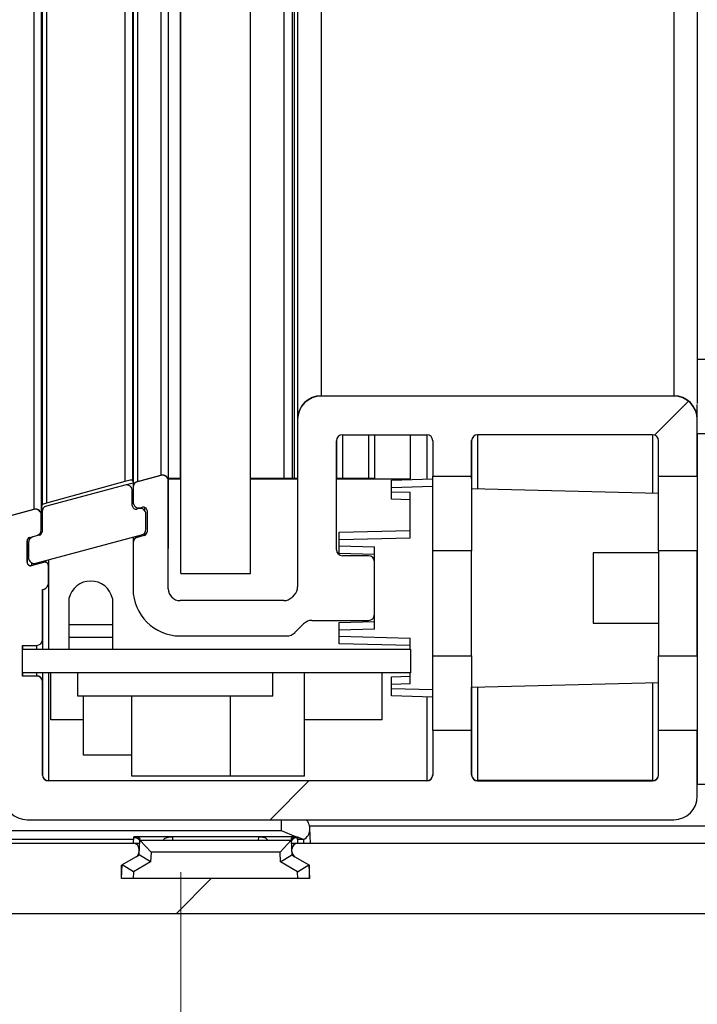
# Model space of a CAD drawing. Header units: millimetres. Extents: x 0 to 844, y -2 to 552.
# Tile 16 of 119: x 464.98 to 467.87, y 173.41 to 177.59. Entities that reach past the tile are written whole.
import ezdxf

# ---------------------------------------------------------------- set-up
doc = ezdxf.new("R2010")
doc.units = ezdxf.units.MM
doc.styles.add('SLDTEXTSTYLE2', font='GOTHIC.TTF', dxfattribs={"width": 0.913})
doc.dimstyles.new('SLDDIMSTYLE2', dxfattribs={"dimtxt": 3.5, "dimasz": 3.9624, "dimexe": 0, "dimexo": 0.0625, "dimgap": 0.875, "dimtad": 0, "dimtih": 1, "dimtoh": 1, "dimdec": 1, "dimlfac": 10, "dimrnd": 1e-09, "dimzin": 12, "dimdsep": 46, "dimtxsty": 'SLDTEXTSTYLE2', "dimsah": 1, "dimcen": 0.09, "dimadec": 0, "dimazin": 3, "dimtfac": 1, "dimtdec": 1, "dimtmove": 0, "dimatfit": 0, "dimfxl": 1, "dimfrac": 2, "dimtolj": 1, "dimtzin": 12, "dimarcsym": 0})

# ---------------------------------------------------------------- blocks, each defined once
blk = doc.blocks.new('_D_10')
at = {"color": 7, "linetype": 'Continuous', "lineweight": 0}
for p, q in [((465.6686, 173.9679), (465.6686, 159.8186)), ((464.5358, 172.6705), (464.5358, 159.8186)), ((486.4564, 168.0346), (485.39, 168.0346)), ((485.39, 168.0346), (485.39, 162.4783)), ((492.9217, 168.0346), (493.9881, 168.0346)), ((493.9881, 168.0346), (493.9881, 162.4783)), ((464.5358, 162.9936), (451.8358, 162.9936)), ((465.6686, 162.9936), (482.321, 162.9936)), ((485.39, 162.4783), (486.4564, 162.4783)), ((493.9881, 162.4783), (492.9217, 162.4783))]:
    blk.add_line(p, q, dxfattribs=at)
at = {"color": 7, "linetype": 'Continuous', "lineweight": 18}
for points in [[(464.5358, 162.9936), (460.5734, 163.654), (460.5734, 162.3332)], [(465.6686, 162.9936), (469.631, 162.3332), (469.631, 163.654)]]:
    blk.add_solid(points, dxfattribs=at)
at = {"color": 7, "linetype": 'Continuous', "lineweight": 18, "char_height": 3.5, "attachment_point": 1, "style": 'SLDTEXTSTYLE2'}
for s, insert in [('.45', (486.4564, 166.949)), ('11.3', (485.1633, 161.7124))]:
    blk.add_mtext(s, dxfattribs=dict(at, insert=insert))

msp = doc.modelspace()

# ---------------------------------------------------------------- hatches: boundary and pattern name
at = {"linetype": 'Continuous', "lineweight": 18}
h = msp.add_hatch(dxfattribs=at)
h.set_pattern_fill('ANSI31', style=0)
edge = h.paths.add_edge_path(flags=0)
edge.add_spline(control_points=[(468.9672, 179.7568), (469.2293, 178.6332), (469.4316, 177.5181), (469.5002, 176.4986)], knot_values=[0.328172, 0.328172, 0.328172, 0.328172, 0.402043, 0.402043, 0.402043, 0.402043], weights=[1, 1, 1, 1], degree=3, periodic=0)
edge.add_spline(control_points=[(469.5002, 176.4986), (469.5159, 176.2657), (469.525, 176.0321), (469.5254, 175.7987), (469.5259, 175.5751), (469.5184, 175.3513), (469.5002, 175.1285)], knot_values=[0, 0, 0, 0, 0.007004, 0.007004, 0.007004, 0.013712, 0.013712, 0.013712, 0.013712], weights=[1, 1, 1, 1, 1, 1, 1], degree=3, periodic=0)
edge.add_spline(control_points=[(469.5002, 175.1285), (469.4844, 174.9341), (469.4609, 174.7459), (469.4289, 174.5648)], knot_values=[0.436896, 0.436896, 0.436896, 0.436896, 0.452679, 0.452679, 0.452679, 0.452679], weights=[1, 1, 1, 1], degree=3, periodic=0)
edge.add_spline(control_points=[(469.4289, 174.5648), (469.4112, 174.4645), (469.3906, 174.3644), (469.3666, 174.2648)], knot_values=[0.052189, 0.052189, 0.052189, 0.052189, 0.056422, 0.056422, 0.056422, 0.056422], weights=[1, 1, 1, 1], degree=3, periodic=0)
edge.add_spline(control_points=[(469.3666, 174.2648), (469.4318, 174.5353), (469.4754, 174.8243), (469.5002, 175.1285)], knot_values=[0.538405, 0.538405, 0.538405, 0.538405, 0.563104, 0.563104, 0.563104, 0.563104], weights=[1, 1, 1, 1], degree=3, periodic=0)
edge.add_spline(control_points=[(469.5002, 175.1285), (469.5373, 175.5837), (469.5309, 176.0429), (469.5002, 176.4986)], knot_values=[0, 0, 0, 0, 0.013701, 0.013701, 0.013701, 0.013701], weights=[1, 1, 1, 1], degree=3, periodic=0)
edge.add_spline(control_points=[(469.5002, 176.4986), (469.3926, 178.0976), (468.4104, 182.2238), (467.0552, 186.304), (465.0768, 186.4834), (464.6858, 186.4488)], knot_values=[0.597957, 0.597957, 0.597957, 0.597957, 0.713816, 0.858614, 0.891932, 0.891932, 0.891932, 0.891932], weights=[1, 1, 1, 1, 1, 1], degree=3, periodic=0)
edge.add_spline(control_points=[(464.6858, 186.4488), (464.6745, 186.4477), (464.6631, 186.4467), (464.652, 186.4456), (464.6356, 186.444), (464.6197, 186.4423), (464.6055, 186.4407), (464.5914, 186.4391), (464.5786, 186.4376), (464.5683, 186.4364), (464.5579, 186.4351), (464.5497, 186.434), (464.5442, 186.4333), (464.5387, 186.4326), (464.5358, 186.4322), (464.5358, 186.4322)], knot_values=[0, 0, 0, 0, 0.000342, 0.000342, 0.000342, 0.000852, 0.000852, 0.000852, 0.001359, 0.001359, 0.001359, 0.001864, 0.001864, 0.001864, 0.002368, 0.002368, 0.002368, 0.002368], weights=[1, 1, 1, 1, 1, 1, 1, 1, 1, 1, 1, 1, 1, 1, 1, 1], degree=3, periodic=0)
edge.add_spline(control_points=[(464.5358, 186.4322), (464.5358, 186.4322), (464.5377, 186.4325), (464.5414, 186.433), (464.5451, 186.4334), (464.5506, 186.4342), (464.5574, 186.435), (464.5644, 186.4359), (464.5729, 186.4369), (464.5822, 186.438), (464.5917, 186.4391), (464.6023, 186.4404), (464.6132, 186.4416), (464.6206, 186.4424), (464.6282, 186.4432), (464.6358, 186.444)], knot_values=[0, 0, 0, 0, 0.000334, 0.000334, 0.000334, 0.000667, 0.000667, 0.000667, 0.001003, 0.001003, 0.001003, 0.00134, 0.00134, 0.00134, 0.001567, 0.001567, 0.001567, 0.001567], weights=[1, 1, 1, 1, 1, 1, 1, 1, 1, 1, 1, 1, 1, 1, 1, 1], degree=3, periodic=0)
edge.add_spline(control_points=[(464.6358, 186.444), (464.6492, 186.4453), (464.6625, 186.4466), (464.6758, 186.4479)], knot_values=[0.106651, 0.106651, 0.106651, 0.106651, 0.107784, 0.107784, 0.107784, 0.107784], weights=[1, 1, 1, 1], degree=3, periodic=0)
edge.add_spline(control_points=[(464.6758, 186.4479), (464.6814, 186.4484), (464.6871, 186.4489), (464.6924, 186.4493), (464.6977, 186.4498), (464.7028, 186.4502), (464.7071, 186.4506), (464.7115, 186.4509), (464.7153, 186.4512), (464.7183, 186.4515), (464.7213, 186.4517), (464.7234, 186.4519), (464.7246, 186.452), (464.7254, 186.452), (464.7258, 186.4521), (464.7258, 186.4521)], knot_values=[0, 0, 0, 0, 0.000169, 0.000169, 0.000169, 0.000338, 0.000338, 0.000338, 0.000507, 0.000507, 0.000507, 0.000675, 0.000675, 0.000675, 0.000783, 0.000783, 0.000783, 0.000783], weights=[1, 1, 1, 1, 1, 1, 1, 1, 1, 1, 1, 1, 1, 1, 1, 1], degree=3, periodic=0)
edge.add_spline(control_points=[(464.7258, 186.4521), (464.7258, 186.4521), (464.7262, 186.4521), (464.727, 186.4522), (464.7282, 186.4523), (464.7304, 186.4524), (464.7334, 186.4526), (464.7363, 186.4529), (464.7402, 186.4531), (464.7445, 186.4535), (464.7489, 186.4538), (464.754, 186.4541), (464.7592, 186.4545), (464.7645, 186.4548), (464.7702, 186.4552), (464.7758, 186.4556)], knot_values=[0, 0, 0, 0, 0.000109, 0.000109, 0.000109, 0.000279, 0.000279, 0.000279, 0.000449, 0.000449, 0.000449, 0.000619, 0.000619, 0.000619, 0.000789, 0.000789, 0.000789, 0.000789], weights=[1, 1, 1, 1, 1, 1, 1, 1, 1, 1, 1, 1, 1, 1, 1, 1], degree=3, periodic=0)
edge.add_spline(control_points=[(464.7758, 186.4556), (465.0162, 186.4705), (465.248, 186.4588), (465.4664, 186.4177)], knot_values=[0.110636, 0.110636, 0.110636, 0.110636, 0.131297, 0.131297, 0.131297, 0.131297], weights=[1, 1, 1, 1], degree=3, periodic=0)
edge.add_spline(control_points=[(465.4664, 186.4177), (465.4693, 186.4172), (465.4722, 186.4166), (465.475, 186.4161), (465.4777, 186.4156), (465.4803, 186.4151), (465.4825, 186.4146), (465.4847, 186.4142), (465.4867, 186.4138), (465.4882, 186.4135), (465.4897, 186.4132), (465.4907, 186.413), (465.4913, 186.4129), (465.4917, 186.4128), (465.4918, 186.4128), (465.4918, 186.4128)], knot_values=[0, 0, 0, 0, 0.000088, 0.000088, 0.000088, 0.000176, 0.000176, 0.000176, 0.000264, 0.000264, 0.000264, 0.000349, 0.000349, 0.000349, 0.0004, 0.0004, 0.0004, 0.0004], weights=[1, 1, 1, 1, 1, 1, 1, 1, 1, 1, 1, 1, 1, 1, 1, 1], degree=3, periodic=0)
edge.add_spline(control_points=[(465.4918, 186.4128), (465.4918, 186.4128), (465.4912, 186.4129), (465.4901, 186.4131), (465.4891, 186.4134), (465.4875, 186.4137), (465.4857, 186.414), (465.4838, 186.4144), (465.4816, 186.4148), (465.4791, 186.4153)], knot_values=[0, 0, 0, 0, 0.000094, 0.000094, 0.000094, 0.00018, 0.00018, 0.00018, 0.000266, 0.000266, 0.000266, 0.000266], weights=[1, 1, 1, 1, 1, 1, 1, 1, 1, 1], degree=3, periodic=0)
edge.add_spline(control_points=[(465.4791, 186.4153), (465.4584, 186.4193), (465.4376, 186.4231), (465.4168, 186.4265)], knot_values=[0, 0, 0, 0, 0.000728, 0.000728, 0.000728, 0.000728], weights=[1, 1, 1, 1], degree=3, periodic=0)
edge.add_spline(control_points=[(465.4168, 186.4265), (465.5411, 186.4058), (465.8234, 186.3354), (466.0785, 186.2108), (466.2168, 186.1232)], knot_values=[0.12974, 0.12974, 0.12974, 0.12974, 0.141386, 0.157107, 0.157107, 0.157107, 0.157107], weights=[1, 1, 1, 1, 1], degree=3, periodic=0)
edge.add_spline(control_points=[(466.2168, 186.1232), (466.1962, 186.1362), (466.1755, 186.1489), (466.1545, 186.1612)], knot_values=[0, 0, 0, 0, 0.000814, 0.000814, 0.000814, 0.000814], weights=[1, 1, 1, 1], degree=3, periodic=0)
edge.add_spline(control_points=[(466.1545, 186.1612), (466.1521, 186.1626), (466.1498, 186.164), (466.1479, 186.1651), (466.146, 186.1662), (466.1444, 186.1671), (466.1434, 186.1677), (466.1425, 186.1682), (466.142, 186.1685), (466.1419, 186.1686), (466.1418, 186.1686), (466.1418, 186.1686), (466.1418, 186.1686)], knot_values=[0, 0, 0, 0, 0.000094, 0.000094, 0.000094, 0.000188, 0.000188, 0.000188, 0.000264, 0.000264, 0.000264, 0.000277, 0.000277, 0.000277, 0.000277], weights=[1, 1, 1, 1, 1, 1, 1, 1, 1, 1, 1, 1, 1], degree=3, periodic=0)
edge.add_spline(control_points=[(466.1418, 186.1686), (466.1418, 186.1686), (466.1422, 186.1684), (466.143, 186.168), (466.1437, 186.1675), (466.1448, 186.1669), (466.1462, 186.1661), (466.1476, 186.1652), (466.1494, 186.1642), (466.1513, 186.1631), (466.1534, 186.1619), (466.1559, 186.1604), (466.1583, 186.159), (466.1612, 186.1573), (466.1642, 186.1555), (466.1672, 186.1537)], knot_values=[0, 0, 0, 0, 0.000077, 0.000077, 0.000077, 0.000153, 0.000153, 0.000153, 0.000234, 0.000234, 0.000234, 0.000325, 0.000325, 0.000325, 0.000429, 0.000429, 0.000429, 0.000429], weights=[1, 1, 1, 1, 1, 1, 1, 1, 1, 1, 1, 1, 1, 1, 1, 1], degree=3, periodic=0)
edge.add_spline(control_points=[(466.1672, 186.1537), (467.188, 185.5439), (467.7732, 184.0699), (468.2664, 182.401)], knot_values=[0.155242, 0.155242, 0.155242, 0.155242, 0.269609, 0.269609, 0.269609, 0.269609], weights=[1, 1, 1, 1], degree=3, periodic=0)
edge.add_spline(control_points=[(468.2664, 182.401), (468.2726, 182.3801), (468.2789, 182.3587), (468.2848, 182.3385), (468.2866, 182.3326), (468.2883, 182.3267), (468.2898, 182.3215), (468.2903, 182.3198), (468.2908, 182.3182), (468.2912, 182.3169), (468.2914, 182.3162), (468.2916, 182.3156), (468.2917, 182.3152), (468.2918, 182.3148), (468.2918, 182.3147), (468.2918, 182.3147)], knot_values=[0, 0, 0, 0, 0.000656, 0.000656, 0.000656, 0.000848, 0.000848, 0.000848, 0.00091, 0.00091, 0.00091, 0.000944, 0.000944, 0.000944, 0.000972, 0.000972, 0.000972, 0.000972], weights=[1, 1, 1, 1, 1, 1, 1, 1, 1, 1, 1, 1, 1, 1, 1, 1], degree=3, periodic=0)
edge.add_spline(control_points=[(468.2918, 182.3147), (468.2918, 182.3147), (468.2918, 182.3147), (468.2918, 182.3148), (468.2917, 182.3149), (468.2917, 182.3152), (468.2915, 182.3157), (468.2913, 182.3164), (468.291, 182.3175), (468.2907, 182.3187), (468.2903, 182.3198), (468.2899, 182.3211), (468.2896, 182.3224), (468.2886, 182.3255), (468.2876, 182.329), (468.2866, 182.3324), (468.2856, 182.3358), (468.2846, 182.3393), (468.2836, 182.3428), (468.2821, 182.3478), (468.2806, 182.3529), (468.2791, 182.358)], knot_values=[0, 0, 0, 0, 0.000013, 0.000013, 0.000013, 0.000041, 0.000041, 0.000041, 0.00009, 0.00009, 0.00009, 0.000139, 0.000139, 0.000139, 0.000256, 0.000256, 0.000256, 0.000371, 0.000371, 0.000371, 0.000534, 0.000534, 0.000534, 0.000534], weights=[1, 1, 1, 1, 1, 1, 1, 1, 1, 1, 1, 1, 1, 1, 1, 1, 1, 1, 1, 1, 1, 1], degree=3, periodic=0)
edge.add_spline(control_points=[(468.2791, 182.358), (468.2586, 182.4278), (468.2378, 182.4975), (468.2168, 182.5671)], knot_values=[0, 0, 0, 0, 0.002212, 0.002212, 0.002212, 0.002212], weights=[1, 1, 1, 1], degree=3, periodic=0)
edge.add_spline(control_points=[(468.2168, 182.5671), (468.3059, 182.2721), (468.5883, 181.2783), (468.8561, 180.2508), (469.0168, 179.541)], knot_values=[0.2658, 0.2658, 0.2658, 0.2658, 0.286184, 0.332904, 0.332904, 0.332904, 0.332904], weights=[1, 1, 1, 1, 1], degree=3, periodic=0)
edge.add_spline(control_points=[(469.0168, 179.541), (468.9964, 179.6312), (468.9756, 179.7212), (468.9545, 179.8111)], knot_values=[0, 0, 0, 0, 0.002795, 0.002795, 0.002795, 0.002795], weights=[1, 1, 1, 1], degree=3, periodic=0)
edge.add_spline(control_points=[(468.9545, 179.8111), (468.9517, 179.8233), (468.9488, 179.8356), (468.946, 179.8472), (468.9455, 179.8496), (468.9449, 179.8519), (468.9444, 179.8541), (468.9438, 179.8565), (468.9433, 179.8589), (468.9428, 179.8609), (468.9426, 179.8617), (468.9424, 179.8625), (468.9423, 179.8632), (468.9421, 179.8638), (468.942, 179.8644), (468.9419, 179.8647), (468.9419, 179.8649), (468.9418, 179.865), (468.9418, 179.865)], knot_values=[0, 0, 0, 0, 0.00038, 0.00038, 0.00038, 0.000456, 0.000456, 0.000456, 0.000537, 0.000537, 0.000537, 0.000569, 0.000569, 0.000569, 0.000602, 0.000602, 0.000602, 0.00062, 0.00062, 0.00062, 0.00062], weights=[1, 1, 1, 1, 1, 1, 1, 1, 1, 1, 1, 1, 1, 1, 1, 1, 1, 1, 1], degree=3, periodic=0)
edge.add_spline(control_points=[(468.9418, 179.865), (468.9418, 179.865), (468.9419, 179.8648), (468.9419, 179.8645), (468.942, 179.8641), (468.9422, 179.8635), (468.9423, 179.8629), (468.9426, 179.8617), (468.9429, 179.8602), (468.9433, 179.8587), (468.9445, 179.8537), (468.9459, 179.8478), (468.9472, 179.842), (468.953, 179.8176), (468.9591, 179.7917), (468.965, 179.7663), (468.9658, 179.7631), (468.9665, 179.76), (468.9672, 179.7568)], knot_values=[0, 0, 0, 0, 0.000025, 0.000025, 0.000025, 0.000055, 0.000055, 0.000055, 0.000111, 0.000111, 0.000111, 0.000298, 0.000298, 0.000298, 0.001094, 0.001094, 0.001094, 0.001193, 0.001193, 0.001193, 0.001193], weights=[1, 1, 1, 1, 1, 1, 1, 1, 1, 1, 1, 1, 1, 1, 1, 1, 1, 1, 1], degree=3, periodic=0)
h = msp.add_hatch(dxfattribs=at)
h.set_pattern_fill('ANSI31', style=0)
edge = h.paths.add_edge_path(flags=0)
edge.add_arc((466.931, 175.8018), 0.025, 90, 180, ccw=False)
edge.add_line((466.931, 175.8268), (467.6758, 175.8268))
edge.add_arc((467.6758, 175.8018), 0.025, 0, 90, ccw=False)
edge.add_line((467.7008, 175.8018), (467.7008, 175.6505))
edge.add_line((467.7008, 175.6505), (467.8659, 175.6505))
edge.add_line((467.8659, 175.6505), (467.8659, 175.8919))
edge.add_arc((467.7659, 175.8919), 0.1, 0, 90)
edge.add_line((467.7659, 175.9919), (466.2661, 175.9919))
edge.add_arc((466.2661, 175.8919), 0.1, 90, 180)
edge.add_line((466.1661, 175.8919), (466.1661, 175.1812))
edge.add_arc((466.1161, 175.1812), 0.05, 315, 360, ccw=False)
edge.add_line((466.1515, 175.1459), (466.1422, 175.1366))
edge.add_arc((466.1068, 175.1719), 0.05, 270, 315, ccw=False)
edge.add_line((466.1068, 175.1219), (465.6661, 175.1219))
edge.add_arc((465.6661, 175.1719), 0.05, 180, 270, ccw=False)
edge.add_line((465.6161, 175.1719), (465.6161, 175.63))
edge.add_arc((465.5911, 175.63), 0.025, 0, 105)
edge.add_line((465.5846, 175.6542), (465.4846, 175.6274))
edge.add_arc((465.4911, 175.6032), 0.025, 105, 180)
edge.add_line((465.4661, 175.6032), (465.4661, 175.5411))
edge.add_arc((465.4911, 175.5411), 0.025, 180, 285)
edge.add_line((465.4976, 175.517), (465.5065, 175.5194))
edge.add_arc((465.5104, 175.5049), 0.015, 0, 105, ccw=False)
edge.add_line((465.5254, 175.5049), (465.5254, 175.4138))
edge.add_arc((465.5104, 175.4138), 0.015, 285, 360, ccw=False)
edge.add_line((465.5143, 175.3993), (465.4846, 175.3913))
edge.add_arc((465.4911, 175.3672), 0.025, 105, 180)
edge.add_line((465.4661, 175.3672), (465.4661, 175.1719))
edge.add_arc((465.6661, 175.1719), 0.2, 180, 270)
edge.add_line((465.6661, 174.9719), (466.1195, 174.9719))
edge.add_arc((466.1195, 175.0219), 0.05, 270, 315)
edge.add_line((466.1548, 174.9866), (466.1915, 175.0232))
edge.add_arc((466.2268, 174.9879), 0.05, 90, 135, ccw=False)
edge.add_line((466.2268, 175.0379), (466.4677, 175.0379))
edge.add_arc((466.4677, 175.0629), 0.025, 270, 360)
edge.add_line((466.4927, 175.0629), (466.4927, 175.2879))
edge.add_arc((466.4677, 175.2879), 0.025, 0, 90)
edge.add_line((466.4677, 175.3129), (466.3562, 175.3129))
edge.add_arc((466.3562, 175.3379), 0.025, 180, 270, ccw=False)
edge.add_line((466.3312, 175.3379), (466.3312, 175.8018))
edge.add_arc((466.3562, 175.8018), 0.025, 90, 180, ccw=False)
edge.add_line((466.3562, 175.8268), (466.7159, 175.8268))
edge.add_arc((466.7159, 175.8018), 0.025, 0, 90, ccw=False)
edge.add_line((466.7409, 175.8018), (466.7409, 175.6505))
edge.add_line((466.7409, 175.6505), (466.906, 175.6505))
edge.add_line((466.906, 175.6505), (466.906, 175.8018))
h = msp.add_hatch(dxfattribs=at)
h.set_pattern_fill('ANSI31', style=0)
edge = h.paths.add_edge_path(flags=0)
edge.add_arc((465.478, 175.5257), 0.015, 180, 285, ccw=False)
edge.add_line((465.463, 175.5257), (465.463, 175.589))
edge.add_arc((465.438, 175.589), 0.025, 0, 105)
edge.add_line((465.4316, 175.6132), (465.0975, 175.5236))
edge.add_arc((465.104, 175.4995), 0.025, 105, 180)
edge.add_line((465.079, 175.4995), (465.079, 175.4147))
edge.add_arc((465.064, 175.4147), 0.015, -75, 0, ccw=False)
edge.add_line((465.0678, 175.4003), (465.0395, 175.3927))
edge.add_arc((465.046, 175.3685), 0.025, 105, 180)
edge.add_line((465.021, 175.3685), (465.021, 175.3049))
edge.add_arc((465.046, 175.3049), 0.025, 180, 285)
edge.add_line((465.0525, 175.2807), (465.5025, 175.4013))
edge.add_arc((465.496, 175.4254), 0.025, 285, 360)
edge.add_line((465.521, 175.4254), (465.521, 175.4891))
edge.add_arc((465.496, 175.4891), 0.025, 0, 105)
edge.add_line((465.4895, 175.5132), (465.4819, 175.5112))
h = msp.add_hatch(dxfattribs=at)
h.set_pattern_fill('ANSI31', style=0)
edge = h.paths.add_edge_path(flags=0)
edge.add_line((465.0159, 174.1905), (467.7659, 174.1905))
edge.add_arc((467.7659, 174.2905), 0.1, 270, 360)
edge.add_line((467.8659, 174.2905), (467.8659, 174.5704))
edge.add_line((467.8659, 174.5704), (467.7008, 174.5704))
edge.add_line((467.7008, 174.5704), (467.7008, 174.3806))
edge.add_arc((467.6758, 174.3806), 0.025, 270, 360, ccw=False)
edge.add_line((467.6758, 174.3556), (466.931, 174.3556))
edge.add_arc((466.931, 174.3806), 0.025, 180, 270, ccw=False)
edge.add_line((466.906, 174.3806), (466.906, 174.5704))
edge.add_line((466.906, 174.5704), (466.7409, 174.5704))
edge.add_line((466.7409, 174.5704), (466.7409, 174.3806))
edge.add_arc((466.7159, 174.3806), 0.025, 270, 360, ccw=False)
edge.add_line((466.7159, 174.3556), (465.106, 174.3556))
edge.add_arc((465.106, 174.3806), 0.025, 180, 270, ccw=False)
edge.add_line((465.081, 174.3806), (465.081, 174.7764))
edge.add_arc((465.056, 174.7764), 0.025, 0, 90)
edge.add_line((465.056, 174.8014), (464.9959, 174.8014))
edge.add_line((464.9959, 174.8014), (464.9959, 174.9314))
edge.add_line((464.9959, 174.9314), (465.056, 174.9314))
edge.add_arc((465.056, 174.9564), 0.025, 270, 360)
edge.add_line((465.081, 174.9564), (465.081, 175.1693))
edge.add_line((465.081, 175.1693), (465.0875, 175.171))
edge.add_arc((465.081, 175.1952), 0.025, 285, 360)
edge.add_line((465.106, 175.1952), (465.106, 175.2703))
edge.add_arc((465.091, 175.2703), 0.015, 0, 105)
edge.add_line((465.0871, 175.2848), (465.0343, 175.2707))
edge.add_arc((465.0304, 175.2851), 0.015, 180, 285, ccw=False)
edge.add_line((465.0154, 175.2851), (465.0154, 175.3762))
edge.add_arc((465.0304, 175.3762), 0.015, 105, 180, ccw=False)
edge.add_line((465.0265, 175.3907), (465.0574, 175.399))
edge.add_arc((465.0509, 175.4232), 0.025, 285, 360)
edge.add_line((465.0759, 175.4232), (465.0759, 175.4853))
edge.add_arc((465.0509, 175.4853), 0.025, 0, 105)
edge.add_line((465.0444, 175.5094), (464.9344, 175.4799))
edge.add_arc((464.9409, 175.4558), 0.025, 105, 180)
edge.add_line((464.9159, 175.4558), (464.9159, 174.2905))
edge.add_arc((465.0159, 174.2905), 0.1, 180, 270)
h = msp.add_hatch(dxfattribs=at)
h.set_pattern_fill('ANSI31', style=0)
edge = h.paths.add_edge_path(flags=0)
edge.add_arc((468.9672, 174.0651), 0.0254, 90, 180)
edge.add_line((468.9418, 174.0651), (468.9418, 174.0552))
edge.add_arc((468.9672, 174.0552), 0.0254, 180, 240)
edge.add_line((468.9545, 174.0332), (469.0168, 173.9972))
edge.add_line((469.0168, 173.9972), (469.0168, 173.9405))
edge.add_line((469.0168, 173.9405), (468.2168, 173.9405))
edge.add_line((468.2168, 173.9405), (468.2168, 173.9972))
edge.add_line((468.2168, 173.9972), (468.2791, 174.0332))
edge.add_arc((468.2664, 174.0552), 0.0254, 300, 360)
edge.add_line((468.2918, 174.0552), (468.2918, 174.0651))
edge.add_arc((468.2664, 174.0651), 0.0254, 0, 90)
edge.add_line((468.2664, 174.0905), (466.1672, 174.0905))
edge.add_arc((466.1672, 174.0651), 0.0254, 90, 180)
edge.add_line((466.1418, 174.0651), (466.1418, 174.0552))
edge.add_arc((466.1672, 174.0552), 0.0254, 180, 240)
edge.add_line((466.1545, 174.0332), (466.2168, 173.9972))
edge.add_line((466.2168, 173.9972), (466.2168, 173.9405))
edge.add_line((466.2168, 173.9405), (465.4168, 173.9405))
edge.add_line((465.4168, 173.9405), (465.4168, 173.9972))
edge.add_line((465.4168, 173.9972), (465.4791, 174.0332))
edge.add_arc((465.4664, 174.0552), 0.0254, 300, 360)
edge.add_line((465.4918, 174.0552), (465.4918, 174.0651))
edge.add_arc((465.4664, 174.0651), 0.0254, 0, 90)
edge.add_line((465.4664, 174.0905), (464.7758, 174.0905))
edge.add_arc((464.7758, 174.1405), 0.05, 180, 270, ccw=False)
edge.add_line((464.7258, 174.1405), (464.7258, 175.3705))
edge.add_arc((464.6758, 175.3705), 0.05, 0, 90)
edge.add_line((464.6758, 175.4205), (464.6358, 175.4205))
edge.add_arc((464.6358, 175.3205), 0.1, 90, 180)
edge.add_line((464.5358, 175.3205), (464.5358, 173.9405))
edge.add_arc((464.6858, 173.9405), 0.15, 180, 270)
edge.add_line((464.6858, 173.7905), (469.2221, 173.7905))
edge.add_spline(control_points=[(469.2221, 173.7905), (469.2585, 173.8874), (469.2914, 173.9875), (469.3208, 174.0905)], knot_values=[0.523315, 0.523315, 0.523315, 0.523315, 0.533019, 0.533019, 0.533019, 0.533019], weights=[1, 1, 1, 1], degree=3, periodic=0)
edge.add_line((469.3208, 174.0905), (468.9672, 174.0905))
h = msp.add_hatch(dxfattribs=at)
h.set_pattern_fill('ANSI31', style=0)
h.paths.add_polyline_path([(466.6459, 174.8154), (466.6459, 174.9154), (464.9959, 174.9154), (464.9959, 174.8154)], flags=0)

# ---------------------------------------------------------------- linework, layer by layer
at = {"color": 8, "linetype": 'Continuous', "lineweight": 25}
for p, q in [((465.0445, 186.4608), (465.0445, 175.5103)), ((465.0975, 186.4476), (465.0975, 175.5356)), ((465.4316, 186.4117), (465.4316, 175.6282)), ((465.4847, 186.4005), (465.4847, 175.6283)), ((465.5847, 186.392), (465.5847, 175.6551)), ((466.1069, 186.1867), (466.1069, 175.6429)), ((466.1422, 186.1617), (466.1422, 175.6429)), ((466.1515, 186.1573), (466.1515, 175.6429)), ((466.2661, 186.0879), (466.2661, 175.9929)), ((467.7659, 183.8632), (467.7659, 175.9929)), ((465.6661, 178.2254), (465.6661, 175.6429)), ((467.8659, 176.148), (468.0178, 176.148)), ((466.3562, 175.8268), (466.3562, 175.6429)), ((466.4677, 175.8268), (466.4677, 175.6429)), ((466.7159, 175.8268), (466.7159, 175.6386)), ((466.931, 175.8268), (466.931, 175.5969)), ((467.6758, 175.8268), (467.6758, 175.5774)), ((466.7409, 175.6067), (466.5647, 175.6021)), ((465.4847, 175.5169), (465.4847, 175.5119)), ((465.5143, 175.5193), (465.5143, 175.5061)), ((467.8659, 175.513), (467.8659, 175.513)), ((465.5143, 175.4084), (465.5143, 175.4002)), ((465.0343, 175.3928), (465.0343, 175.3906)), ((465.4847, 175.3965), (465.4847, 175.3922)), ((465.0343, 175.2828), (465.0343, 175.2716)), ((465.0872, 175.29), (465.0872, 175.2857)), ((465.106, 175.1961), (465.106, 174.9154)), ((465.056, 174.9314), (465.056, 174.9154)), ((465.056, 174.8154), (465.056, 174.8023)), ((465.106, 174.8154), (465.106, 174.3566)), ((467.6758, 174.7737), (467.6758, 174.3566)), ((466.5647, 174.749), (466.7409, 174.7444)), ((466.931, 174.7542), (466.931, 174.3566)), ((466.7159, 174.7125), (466.7159, 174.3566)), ((467.8659, 174.658), (467.8659, 174.658)), ((465.4676, 174.0905), (465.4688, 174.1155)), ((465.5977, 174.103), (465.5975, 174.1068)), ((465.6332, 174.1184), (465.6339, 174.103)), ((465.9997, 174.103), (466.0005, 174.1184)), ((466.0361, 174.1068), (466.0359, 174.103)), ((466.1649, 174.1155), (466.1661, 174.0905)), ((465.4933, 174.0689), (465.4915, 174.0689)), ((466.1421, 174.0689), (466.1403, 174.0689))]:
    msp.add_line(p, q, dxfattribs=at)
at = {"color": 7, "linetype": 'Continuous', "lineweight": 25}
for p, q in [((465.0759, 186.4477), (465.0759, 175.4862)), ((465.079, 186.4477), (465.079, 175.5291)), ((465.4631, 186.405), (465.4631, 175.6347)), ((465.4661, 186.4044), (465.4661, 175.6046)), ((465.6161, 186.3843), (465.6161, 175.6309)), ((465.6686, 175.2379), (465.6686, 186.3701)), ((465.9661, 175.2379), (465.9661, 186.2598)), ((466.1661, 186.1541), (466.1661, 175.8948)), ((467.8659, 183.6273), (467.8659, 175.9601)), ((466.2661, 175.9929), (467.7659, 175.9929)), ((467.7659, 175.9919), (466.2661, 175.9919)), ((467.8659, 175.8957), (467.8659, 175.9563)), ((466.1661, 175.8919), (466.1661, 175.1812)), ((467.8659, 175.6505), (467.8659, 175.8919)), ((466.3562, 175.8268), (466.7159, 175.8268)), ((466.4927, 175.8268), (466.4927, 175.6429)), ((466.6459, 175.6404), (466.6459, 175.8268)), ((467.6758, 175.8268), (466.931, 175.8268)), ((467.8659, 175.8306), (467.8659, 174.3406)), ((468.0178, 175.8306), (467.8659, 175.8306)), ((467.8659, 175.8305), (467.8659, 175.8305)), ((466.3312, 175.8028), (466.3312, 175.6429)), ((466.3312, 175.3379), (466.3312, 175.8018)), ((466.7409, 175.8018), (466.7409, 175.6505)), ((466.906, 175.6404), (466.906, 175.8028)), ((466.906, 175.8018), (466.906, 175.6505)), ((467.7008, 175.6505), (467.7008, 175.8018)), ((465.5846, 175.6542), (465.4846, 175.6274)), ((465.4847, 175.6283), (465.5847, 175.6551)), ((466.7409, 175.6505), (466.906, 175.6505)), ((466.7409, 175.333), (466.7409, 175.6505)), ((466.906, 175.6505), (466.906, 175.333)), ((467.7008, 175.6505), (467.8659, 175.6505)), ((467.7008, 175.333), (467.7008, 175.6505)), ((467.8659, 175.6505), (467.8659, 175.333)), ((465.4316, 175.6282), (465.0975, 175.5356)), ((465.4316, 175.6132), (465.0975, 175.5236)), ((465.4661, 175.6218), (465.438, 175.614)), ((465.4631, 175.6347), (465.4631, 175.6303)), ((465.4631, 175.6303), (465.4661, 175.6305)), ((465.6161, 175.6429), (465.6661, 175.6429)), ((465.6161, 175.6404), (465.6686, 175.6404)), ((465.6161, 175.6309), (465.6161, 175.3429)), ((465.6161, 175.1719), (465.6161, 175.63)), ((465.6661, 175.6429), (465.6686, 175.6429)), ((465.9661, 175.6429), (466.1069, 175.6429)), ((465.9661, 175.6404), (466.1661, 175.6404)), ((466.1069, 175.6429), (466.1422, 175.6429)), ((466.1422, 175.6429), (466.1515, 175.6429)), ((466.1515, 175.6429), (466.1661, 175.6429)), ((466.3312, 175.6429), (466.3312, 175.6429)), ((466.3312, 175.6429), (466.3562, 175.6429)), ((466.3312, 175.6404), (466.6459, 175.6404)), ((466.3562, 175.6429), (466.4677, 175.6429)), ((466.4677, 175.6429), (466.4927, 175.6429)), ((466.5647, 175.6346), (466.7409, 175.6392)), ((466.5647, 175.6021), (466.5647, 175.6346)), ((466.906, 175.6404), (466.906, 175.6404)), ((466.906, 175.6404), (466.906, 175.5975)), ((465.463, 175.5257), (465.463, 175.589)), ((465.4661, 175.6032), (465.4661, 175.5411)), ((466.5647, 175.5851), (466.5647, 175.6021)), ((466.5647, 175.5851), (466.6447, 175.583)), ((466.5647, 175.5526), (466.5647, 175.5851)), ((466.6447, 175.3881), (466.6447, 175.583)), ((467.7008, 175.5767), (466.906, 175.5975)), ((465.0759, 175.5218), (465.079, 175.5232)), ((465.079, 175.5232), (465.079, 175.5291)), ((466.6447, 175.5505), (466.5647, 175.5526)), ((465.0444, 175.5094), (464.9344, 175.4799)), ((464.9345, 175.4809), (465.0445, 175.5103)), ((465.0853, 175.5162), (465.0759, 175.5136)), ((465.0759, 175.4862), (465.0759, 175.4241)), ((465.0759, 175.4232), (465.0759, 175.4853)), ((465.079, 175.4995), (465.079, 175.4147)), ((465.4895, 175.5132), (465.4819, 175.5112)), ((465.4976, 175.517), (465.5065, 175.5194)), ((465.521, 175.4254), (465.521, 175.4891)), ((465.5254, 175.5049), (465.5254, 175.4138)), ((465.0265, 175.3907), (465.0574, 175.399)), ((465.0678, 175.4003), (465.0395, 175.3927)), ((465.0525, 175.2807), (465.5025, 175.4013)), ((465.5143, 175.3993), (465.4846, 175.3913)), ((465.4847, 175.3922), (465.5143, 175.4002)), ((466.3427, 175.4126), (466.6447, 175.4205)), ((466.3427, 175.3801), (466.3427, 175.4126)), ((465.0154, 175.3772), (465.0154, 175.2861)), ((465.0154, 175.2851), (465.0154, 175.3762)), ((465.021, 175.3685), (465.021, 175.3049)), ((465.4661, 175.3916), (465.4661, 175.3686)), ((465.4661, 175.3672), (465.4661, 175.1719)), ((466.6447, 175.3881), (466.3427, 175.3801)), ((466.3427, 175.3545), (466.3427, 175.3801)), ((465.6161, 175.3429), (465.6161, 175.3429)), ((466.3427, 175.3545), (466.4927, 175.3505)), ((466.3427, 175.322), (466.3427, 175.3545)), ((466.4927, 175.318), (466.3427, 175.322)), ((466.4927, 175.2879), (466.4927, 175.3505)), ((466.906, 175.333), (466.7409, 175.333)), ((466.7409, 174.8879), (466.7409, 175.333)), ((466.906, 174.8879), (466.906, 175.333)), ((467.7008, 175.3256), (467.4228, 175.3256)), ((467.4228, 175.3256), (467.4228, 175.0256)), ((467.8659, 175.333), (467.7008, 175.333)), ((467.7008, 175.333), (467.7008, 174.8879)), ((467.8659, 175.3387), (467.8659, 175.3386)), ((467.8659, 174.8879), (467.8659, 175.333)), ((465.0343, 175.2716), (465.0872, 175.2857)), ((465.0871, 175.2848), (465.0343, 175.2707)), ((465.106, 175.2951), (465.106, 175.2712)), ((466.4677, 175.3129), (466.3562, 175.3129)), ((466.4927, 175.0629), (466.4927, 175.2879)), ((465.106, 175.2712), (465.106, 175.1961)), ((465.106, 175.1952), (465.106, 175.2703)), ((465.6686, 175.2379), (465.9661, 175.2379)), ((465.081, 175.1693), (465.0875, 175.171)), ((465.081, 174.9564), (465.081, 175.1693)), ((465.081, 175.1693), (465.081, 174.9573)), ((465.1934, 175.1304), (465.1934, 175.0204)), ((465.3784, 175.1304), (465.3784, 175.0204)), ((466.1068, 175.1219), (465.6661, 175.1219)), ((466.1515, 175.1459), (466.1422, 175.1366)), ((466.4927, 175.0006), (466.4927, 175.0629)), ((466.1548, 174.9866), (466.1915, 175.0232)), ((466.2268, 175.0379), (466.4677, 175.0379)), ((466.3427, 175.0291), (466.4927, 175.033)), ((466.3427, 174.9966), (466.3427, 175.0291)), ((467.4228, 175.0256), (467.7008, 175.0256)), ((465.1934, 175.0204), (465.3784, 175.0204)), ((465.1934, 175.0204), (465.1934, 174.9654)), ((465.3784, 175.0204), (465.3784, 174.9654)), ((466.4927, 175.0006), (466.3427, 174.9966)), ((466.3427, 174.9709), (466.3427, 174.9966)), ((467.8659, 175.0125), (467.8659, 175.0125)), ((465.081, 174.9573), (465.081, 174.9154)), ((465.1934, 174.9654), (465.1934, 174.9154)), ((465.3784, 174.9654), (465.1934, 174.9654)), ((465.3784, 174.9654), (465.3784, 174.9154)), ((465.6661, 174.9719), (466.1195, 174.9719)), ((466.3427, 174.9709), (466.6447, 174.963)), ((466.3427, 174.9384), (466.3427, 174.9709)), ((466.6447, 174.9305), (466.3427, 174.9384)), ((466.6447, 174.9154), (466.6447, 174.963)), ((464.9959, 174.9314), (465.056, 174.9314)), ((464.9959, 174.8014), (464.9959, 174.9314)), ((464.9959, 174.9314), (464.9959, 174.9154)), ((464.9959, 174.8154), (464.9959, 174.9154)), ((464.9959, 174.9154), (466.6459, 174.9154)), ((466.6459, 174.9154), (466.6459, 174.8154)), ((466.7409, 174.8879), (466.906, 174.8879)), ((466.7409, 174.5704), (466.7409, 174.8879)), ((466.906, 174.8879), (466.906, 174.5704)), ((467.7008, 174.8879), (467.8659, 174.8879)), ((467.7008, 174.5704), (467.7008, 174.8879)), ((467.8659, 174.8879), (467.8659, 174.5704)), ((466.6459, 174.8154), (464.9959, 174.8154)), ((464.9959, 174.8154), (464.9959, 174.8023)), ((465.081, 174.8154), (465.081, 174.7773)), ((465.1159, 174.6154), (465.1159, 174.8154)), ((465.2309, 174.7154), (465.2309, 174.8154)), ((466.0609, 174.7154), (466.0609, 174.8154)), ((466.1959, 174.3754), (466.1959, 174.8154)), ((466.5259, 174.6154), (466.5259, 174.8154)), ((466.6447, 174.7681), (466.6447, 174.8154)), ((464.9959, 174.8023), (465.056, 174.8023)), ((465.056, 174.8014), (464.9959, 174.8014)), ((465.081, 174.7773), (465.081, 174.3816)), ((465.081, 174.3806), (465.081, 174.7764)), ((466.5647, 174.7984), (466.6447, 174.8005)), ((466.5647, 174.766), (466.5647, 174.7984)), ((466.906, 174.7535), (467.7008, 174.7743)), ((466.6447, 174.7681), (466.5647, 174.766)), ((466.5647, 174.749), (466.5647, 174.766)), ((466.5647, 174.7165), (466.5647, 174.749)), ((466.906, 174.5713), (466.906, 174.7535)), ((466.0609, 174.7154), (465.2309, 174.7154)), ((465.2559, 174.4654), (465.2559, 174.7154)), ((465.4609, 174.3754), (465.4609, 174.7154)), ((465.8809, 174.3754), (465.8809, 174.7154)), ((466.7409, 174.7119), (466.5647, 174.7165)), ((465.2559, 174.6154), (465.1159, 174.6154)), ((466.5259, 174.6154), (466.1959, 174.6154)), ((466.7409, 174.5704), (466.7409, 174.3806)), ((466.906, 174.5704), (466.7409, 174.5704)), ((466.906, 174.5713), (466.906, 174.5713)), ((466.906, 174.3816), (466.906, 174.5713)), ((466.906, 174.5704), (466.906, 174.3806)), ((467.7008, 174.3806), (467.7008, 174.5704)), ((467.8659, 174.5704), (467.7008, 174.5704)), ((467.8659, 174.2905), (467.8659, 174.5704)), ((465.4609, 174.4654), (465.2559, 174.4654)), ((465.106, 174.3566), (466.7159, 174.3566)), ((466.7159, 174.3556), (465.106, 174.3556)), ((465.8809, 174.3754), (465.4609, 174.3754)), ((466.1959, 174.3754), (465.8809, 174.3754)), ((467.6758, 174.3566), (466.931, 174.3566)), ((466.931, 174.3556), (467.6758, 174.3556)), ((468.0178, 174.3406), (467.8659, 174.3406)), ((468.2607, 174.3405), (467.8659, 174.3405)), ((468.0178, 174.3405), (467.8659, 174.3405)), ((467.8659, 174.2975), (467.8659, 174.3405)), ((467.8659, 174.2975), (467.8659, 174.2975)), ((465.0159, 174.1905), (467.7659, 174.1905)), ((466.0969, 174.1436), (466.0969, 174.1905)), ((466.0969, 174.1436), (464.8595, 174.1436)), ((466.1589, 174.1184), (466.0969, 174.1436)), ((466.221, 174.0905), (466.2179, 174.1528)), ((465.4683, 174.1057), (464.7975, 174.1057)), ((465.4688, 174.1155), (465.4683, 174.1057)), ((465.4688, 174.1155), (465.4689, 174.1184)), ((465.6332, 174.1184), (465.4689, 174.1184)), ((465.4918, 174.0405), (465.4951, 174.103)), ((465.4951, 174.103), (465.4954, 174.1091)), ((465.5426, 174.053), (465.4951, 174.103)), ((465.4951, 174.103), (466.1386, 174.103)), ((465.5975, 174.1068), (465.5975, 174.103)), ((466.0005, 174.1184), (465.6332, 174.1184)), ((466.1589, 174.1184), (466.0005, 174.1184)), ((466.0361, 174.103), (466.0361, 174.1068)), ((466.0911, 174.053), (466.1386, 174.103)), ((466.1382, 174.11), (466.1386, 174.103)), ((466.1386, 174.103), (466.1418, 174.0405)), ((466.1648, 174.116), (466.1589, 174.1184)), ((466.1904, 174.1057), (466.1648, 174.116)), ((466.1648, 174.116), (466.1649, 174.1155)), ((466.1654, 174.1057), (466.1649, 174.1155)), ((466.1904, 174.1057), (466.1654, 174.1057)), ((466.1904, 174.1057), (466.1907, 174.0905)), ((464.7758, 174.0905), (465.4664, 174.0905)), ((465.4664, 174.0905), (465.4944, 174.0905)), ((465.4918, 174.0552), (465.4918, 174.0651)), ((466.1392, 174.0905), (466.1672, 174.0905)), ((466.1418, 174.0552), (466.1418, 174.0651)), ((466.1672, 174.0905), (468.2664, 174.0905)), ((465.4791, 174.0332), (465.4168, 173.9972)), ((465.4791, 174.0332), (465.4918, 174.0405)), ((465.5403, 174.0108), (465.4918, 174.0405)), ((465.5426, 174.053), (465.5403, 174.0108)), ((466.0911, 174.053), (465.5426, 174.053)), ((466.0933, 174.0108), (466.0911, 174.053)), ((466.0933, 174.0108), (466.1418, 174.0405)), ((466.1418, 174.0405), (466.1545, 174.0332)), ((466.1545, 174.0332), (466.2168, 173.9972)), ((465.4168, 173.9405), (465.4199, 173.999)), ((465.4168, 173.9405), (465.4168, 173.9972)), ((465.4684, 173.9693), (465.4199, 173.999)), ((465.5403, 174.0108), (465.4684, 173.9693)), ((466.1653, 173.9693), (466.0933, 174.0108)), ((466.1653, 173.9693), (466.2138, 173.999)), ((466.2138, 173.999), (466.2168, 173.9405)), ((466.2168, 173.9405), (466.2168, 173.9972)), ((466.2168, 173.9405), (465.4168, 173.9405)), ((465.4684, 173.9693), (465.4669, 173.9405)), ((466.1668, 173.9405), (466.1653, 173.9693)), ((469.2221, 173.7905), (464.6858, 173.7905))]:
    msp.add_line(p, q, dxfattribs=at)
at = {"color": 7, "linetype": 'Continuous', "lineweight": 25, "flags": 128}
msp.add_lwpolyline([(466.2152, 174.1645), (466.5853, 174.1645), (466.9896, 174.1645), (467.638, 174.1645), (468.2526, 174.1645)], dxfattribs=at)
at = {"color": 7, "linetype": 'Continuous', "lineweight": 25}
for centre, radius, start, end in [((466.2661, 175.8929), 0.1, 90, 180), ((466.2661, 175.8919), 0.1, 90, 180), ((467.7659, 175.8929), 0.1, 0, 90), ((467.7659, 175.8919), 0.1, 0, 90), ((466.3562, 175.8018), 0.025, 90, 180), ((466.7159, 175.8018), 0.025, 0, 90), ((466.931, 175.8018), 0.025, 90, 180), ((467.6758, 175.8018), 0.025, 0, 90), ((465.5911, 175.63), 0.025, 0, 105), ((465.5911, 175.6309), 0.025, 0, 105), ((465.438, 175.589), 0.025, 0, 105), ((465.4911, 175.6041), 0.025, 105, 180), ((465.4911, 175.6032), 0.025, 105, 180), ((465.104, 175.4995), 0.025, 105, 180), ((465.478, 175.5257), 0.015, 180, 285), ((465.4911, 175.5411), 0.025, 180, 285), ((465.0509, 175.4853), 0.025, 0, 105), ((465.0509, 175.4862), 0.025, 360, 105), ((465.496, 175.4891), 0.025, 0, 105), ((465.5104, 175.5049), 0.015, 0, 105), ((465.0509, 175.4232), 0.025, 285, 0), ((465.064, 175.4147), 0.015, 285, 0), ((465.496, 175.4254), 0.025, 285, 0), ((465.5104, 175.4147), 0.015, 285, 0), ((465.5104, 175.4138), 0.015, 285, 0), ((465.0304, 175.3762), 0.015, 105, 180), ((465.046, 175.3685), 0.025, 105, 180), ((465.4911, 175.3681), 0.025, 105, 180), ((465.4911, 175.3672), 0.025, 105, 180), ((466.3562, 175.3379), 0.025, 180, 270), ((465.0304, 175.2861), 0.015, 180, 285), ((465.0304, 175.2851), 0.015, 180, 285), ((465.046, 175.3049), 0.025, 180, 285), ((465.091, 175.2703), 0.015, 0, 105), ((465.091, 175.2712), 0.015, 0, 105), ((466.4677, 175.2879), 0.025, 0, 90), ((465.081, 175.1952), 0.025, 285, 0), ((465.2859, 175.1108), 0.0945, 11.929, 168.071), ((465.6661, 175.1719), 0.2, 180, 270), ((465.6661, 175.1719), 0.05, 180, 270), ((466.1161, 175.1812), 0.05, 315, 0), ((466.1068, 175.1719), 0.05, 270, 315), ((466.4677, 175.0629), 0.025, 270, 0), ((466.2268, 174.9879), 0.05, 90, 135), ((466.1195, 175.0219), 0.05, 270, 315), ((465.056, 174.9564), 0.025, 270, 0), ((465.056, 174.7773), 0.025, 360, 90), ((465.056, 174.7764), 0.025, 0, 90), ((465.106, 174.3816), 0.025, 180, 270), ((465.106, 174.3806), 0.025, 180, 270), ((466.7159, 174.3816), 0.025, 270, 0), ((466.7159, 174.3806), 0.025, 270, 0), ((466.931, 174.3816), 0.025, 180, 270), ((466.931, 174.3806), 0.025, 180, 270), ((467.6758, 174.3816), 0.025, 270, 0), ((467.6758, 174.3806), 0.025, 270, 0), ((465.0159, 174.2905), 0.1, 180, 270), ((467.7659, 174.2905), 0.1, 270, 0), ((466.1619, 174.0928), 0.0234, 82.867, 169.7903), ((465.4664, 174.0651), 0.0254, 0, 90), ((466.1672, 174.0651), 0.0254, 90, 180), ((465.4664, 174.0552), 0.0254, 300, 0), ((466.1672, 174.0552), 0.0254, 180, 240)]:
    msp.add_arc(centre, radius, start, end, dxfattribs=at)
for centre, start_param, end_param in [((465.4381, 175.6282), 6.266293, 8.098889), ((465.104, 175.5356), 1.815704, 3.124701)]:
    msp.add_ellipse(centre, major_axis=(0.025, 0.0065), ratio=0.064978, start_param=start_param, end_param=end_param, dxfattribs=at)
for points, knots in [([(469.5002, 176.4986), (469.4718, 176.816), (469.4135, 177.466), (469.2488, 178.45), (469.0416, 179.4574), (468.7932, 180.4895), (468.5161, 181.5302), (468.2251, 182.5622), (467.9098, 183.5408), (467.587, 184.3468), (467.261, 184.9761), (466.9523, 185.4444), (466.6034, 185.8397), (466.2065, 186.1517), (465.7553, 186.3636), (465.2391, 186.4718), (464.8787, 186.4568), (464.6858, 186.4488)], [0, 0, 0, 0, 0.079889, 0.163605, 0.249999, 0.337797, 0.429755, 0.520083, 0.60666, 0.687484, 0.737474, 0.78416, 0.827792, 0.869176, 0.909826, 0.951744, 1, 1, 1, 1]), ([(466.1904, 174.1057), (466.1981, 174.1111), (466.2119, 174.1207), (466.2195, 174.1442), (466.2168, 174.168), (466.2086, 174.1838), (466.2051, 174.1905)], [0, 0, 0, 0, 0.318801, 0.567047, 0.815963, 1, 1, 1, 1]), ([(465.4689, 174.1184), (465.4718, 174.1183), (465.4774, 174.1181), (465.4849, 174.1164), (465.4908, 174.1142), (465.4948, 174.1115), (465.4952, 174.1099), (465.4954, 174.1091)], [0, 0, 0, 0, 0.18998, 0.379763, 0.574802, 0.782431, 1, 1, 1, 1]), ([(465.5975, 174.1068), (465.598, 174.1079), (465.5988, 174.11), (465.6061, 174.114), (465.6165, 174.117), (465.6262, 174.1183), (465.6316, 174.1184), (465.6332, 174.1184)], [0, 0, 0, 0, 0.249213, 0.49949, 0.721859, 0.922888, 1, 1, 1, 1]), ([(466.0005, 174.1184), (466.0043, 174.1183), (466.0118, 174.118), (466.0219, 174.1158), (466.0298, 174.1129), (466.0351, 174.1096), (466.0358, 174.1078), (466.0361, 174.1068)], [0, 0, 0, 0, 0.189653, 0.379132, 0.573258, 0.779579, 1, 1, 1, 1]), ([(466.1382, 174.11), (466.1384, 174.1108), (466.1389, 174.1124), (466.1433, 174.115), (466.1499, 174.1173), (466.1558, 174.118), (466.1589, 174.1184)], [0, 0, 0, 0, 0.243444, 0.486884, 0.730496, 1, 1, 1, 1])]:
    msp.add_open_spline(points, degree=3, knots=knots, dxfattribs=at)
for points in [[(465.4688, 174.1155), (465.4705, 174.1153), (465.474, 174.1151), (465.479, 174.1139), (465.4836, 174.112), (465.4876, 174.1096), (465.4909, 174.1067), (465.4932, 174.1035), (465.4946, 174.1), (465.4947, 174.0976), (465.4948, 174.0964)], [(466.1389, 174.0964), (466.1389, 174.0976), (466.139, 174.1), (466.1405, 174.1035), (466.1428, 174.1067), (466.1461, 174.1096), (466.1501, 174.112), (466.1547, 174.1139), (466.1597, 174.1151), (466.1631, 174.1153), (466.1649, 174.1155)]]:
    msp.add_open_spline(points, degree=3, dxfattribs=at)

# ---------------------------------------------------------------- dimensions: what is measured, and where the dimension line sits
at = {"color": 7, "linetype": 'Continuous', "lineweight": 18}
dim = msp.add_linear_dim(base=(465.6686, 162.9936), p1=(464.5358, 173.9405), p2=(465.6686, 175.2379), dimstyle='SLDDIMSTYLE2', dxfattribs=at)
dim.commit()
dim.dimension.update_dxf_attribs({"geometry": '_D_10', "text_midpoint": (489.689, 162.9936), "dimtype": 160})

doc.saveas('drawing.dxf')
